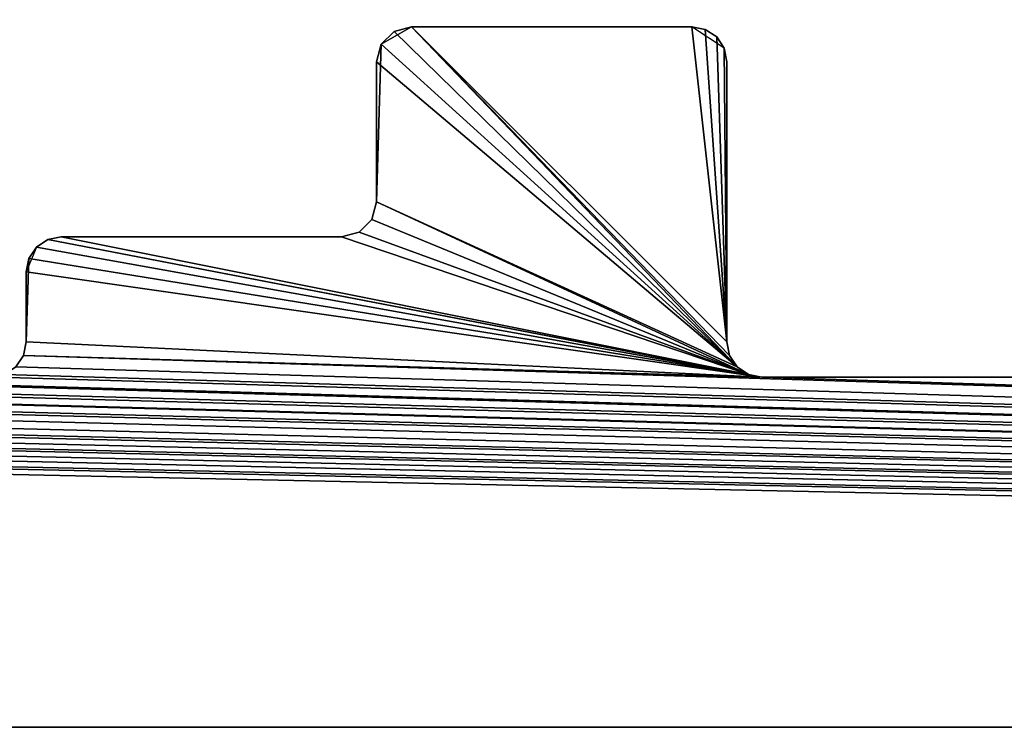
# Model space of a CAD drawing. Extents: x 0 to 122, y 0 to 122.
# Tile 49 of 256: x 36.45 to 43.48, y 0 to 5.05. Entities that reach past the tile are written whole.
import ezdxf

# ---------------------------------------------------------------- set-up
doc = ezdxf.new("R2010")
doc.units = 0
doc.header["$LTSCALE"] = 25.4
doc.layers.get('0').update_dxf_attribs({"color": 13, "linetype": 'CONTINUOUS'})

# ---------------------------------------------------------------- blocks, each defined once
blk = doc.blocks.new('GROOVE-I-7792-7793_STL_2')
at = {"color": 250}
for p, q in [((57.5347, -54.375, 125), (57.7512, -54.25, 125)), ((57.5347, -54.375), (57.6262, -54.2835)), ((57.5347, -54.375), (57.6262, -54.2835)), ((57.6262, -54.2835, 125), (57.5347, -54.375, 125)), ((57.6262, -54.2835), (57.7512, -54.25)), ((57.6262, -54.2835), (57.7512, -54.25)), ((57.7512, -54.25, 125), (57.6262, -54.2835, 125)), ((57.6262, -54.2835), (57.6262, -54.2835, 125)), ((57.6262, -54.2835), (57.6262, -54.2835, 125)), ((59.7512, -54.25, 125), (57.7512, -54.25, 125)), ((57.7512, -54.25), (59.7512, -54.25)), ((57.7512, -54.25, 125), (57.7512, -54.25)), ((59.7512, -54.25, 125), (57.7512, -54.25, 125)), ((57.7512, -54.25), (59.7512, -54.25)), ((57.7512, -54.25, 125), (57.7512, -54.25)), ((59.9821, -54.4043, 125), (59.7512, -54.25, 125)), ((59.7512, -54.25), (59.8468, -54.269)), ((59.7512, -54.25, 125), (59.7512, -54.25)), ((59.7512, -54.25), (59.8468, -54.269)), ((59.7512, -54.25, 125), (59.7512, -54.25)), ((59.8468, -54.269, 125), (59.7512, -54.25, 125)), ((59.8468, -54.269), (59.9279, -54.3232)), ((59.8468, -54.269), (59.9279, -54.3232)), ((59.8468, -54.269), (59.8468, -54.269, 125)), ((59.9279, -54.3232, 125), (59.8468, -54.269, 125)), ((59.8468, -54.269), (59.8468, -54.269, 125)), ((59.9279, -54.3232), (59.9821, -54.4043)), ((59.9279, -54.3232), (59.9821, -54.4043)), ((59.9279, -54.3232), (59.9279, -54.3232, 125)), ((59.9821, -54.4043, 125), (59.9279, -54.3232, 125)), ((59.9279, -54.3232), (59.9279, -54.3232, 125)), ((57.5347, -54.375, 125), (57.5012, -54.5, 125)), ((57.5012, -54.5), (57.5347, -54.375)), ((57.5012, -54.5), (57.5347, -54.375)), ((57.5347, -54.375, 125), (57.5012, -54.5, 125)), ((57.5347, -54.375), (57.5347, -54.375, 125)), ((57.5347, -54.375), (57.5347, -54.375, 125)), ((60.0012, -54.5, 125), (59.9821, -54.4043, 125)), ((59.9821, -54.4043), (60.0012, -54.5)), ((59.9821, -54.4043), (60.0012, -54.5)), ((59.9821, -54.4043), (59.9821, -54.4043, 125)), ((60.0012, -54.5, 125), (59.9821, -54.4043, 125)), ((59.9821, -54.4043), (59.9821, -54.4043, 125)), ((57.5012, -54.5, 125), (57.5012, -55.5, 125)), ((57.5012, -55.5), (57.5012, -54.5)), ((57.5012, -54.5, 125), (57.5012, -55.5, 125)), ((57.5012, -54.5, 125), (57.5012, -54.5)), ((57.5012, -55.5), (57.5012, -54.5)), ((57.5012, -54.5, 125), (57.5012, -54.5)), ((60.0012, -56.5, 125), (60.0012, -54.5, 125)), ((60.0012, -54.5), (60.0012, -56.5)), ((60.0012, -54.5, 125), (60.0012, -54.5)), ((60.0012, -56.5, 125), (60.0012, -54.5, 125)), ((60.0012, -54.5), (60.0012, -56.5)), ((60.0012, -54.5, 125), (60.0012, -54.5)), ((57.5012, -55.5, 125), (57.4677, -55.625, 125)), ((57.4677, -55.625), (57.5012, -55.5)), ((57.4677, -55.625), (57.5012, -55.5)), ((57.5012, -55.5, 125), (57.4677, -55.625, 125)), ((57.5012, -55.5, 125), (57.5012, -55.5)), ((57.5012, -55.5, 125), (57.5012, -55.5)), ((57.4677, -55.625, 125), (57.3762, -55.7165, 125)), ((57.3762, -55.7165), (57.4677, -55.625)), ((57.3762, -55.7165), (57.4677, -55.625)), ((57.4677, -55.625, 125), (57.3762, -55.7165, 125)), ((57.4677, -55.625), (57.4677, -55.625, 125)), ((57.4677, -55.625), (57.4677, -55.625, 125)), ((55.1555, -55.769, 125), (55.0744, -55.8232, 125)), ((55.0744, -55.8232), (55.1555, -55.769)), ((55.0744, -55.8232), (55.1555, -55.769)), ((55.1555, -55.769, 125), (55.0744, -55.8232, 125)), ((55.2512, -55.75, 125), (55.1555, -55.769, 125)), ((55.1555, -55.769), (55.2512, -55.75)), ((55.1555, -55.769), (55.2512, -55.75)), ((55.2512, -55.75, 125), (55.1555, -55.769, 125)), ((55.1555, -55.769), (55.1555, -55.769, 125)), ((55.1555, -55.769), (55.1555, -55.769, 125)), ((57.2512, -55.75, 125), (55.2512, -55.75, 125)), ((55.2512, -55.75), (57.2512, -55.75)), ((55.2512, -55.75, 125), (55.2512, -55.75)), ((57.2512, -55.75, 125), (55.2512, -55.75, 125)), ((55.2512, -55.75), (57.2512, -55.75)), ((55.2512, -55.75, 125), (55.2512, -55.75)), ((57.3762, -55.7165, 125), (57.2512, -55.75, 125)), ((57.2512, -55.75), (57.3762, -55.7165)), ((57.2512, -55.75), (57.3762, -55.7165)), ((57.3762, -55.7165, 125), (57.2512, -55.75, 125)), ((57.2512, -55.75, 125), (57.2512, -55.75)), ((57.2512, -55.75, 125), (57.2512, -55.75)), ((57.3762, -55.7165), (57.3762, -55.7165, 125)), ((57.3762, -55.7165), (57.3762, -55.7165, 125)), ((55.0744, -55.8232, 125), (55.0012, -56, 125)), ((55.0202, -55.9043), (55.0744, -55.8232)), ((55.0202, -55.9043), (55.0744, -55.8232)), ((55.0744, -55.8232, 125), (55.0202, -55.9043, 125)), ((55.0744, -55.8232), (55.0744, -55.8232, 125)), ((55.0744, -55.8232), (55.0744, -55.8232, 125)), ((55.0012, -56), (55.0202, -55.9043)), ((55.0012, -56), (55.0202, -55.9043)), ((55.0202, -55.9043, 125), (55.0012, -56, 125)), ((55.0202, -55.9043), (55.0202, -55.9043, 125)), ((55.0202, -55.9043), (55.0202, -55.9043, 125)), ((55.0012, -56, 125), (55.0012, -56.5, 125)), ((55.0012, -56.5), (55.0012, -56)), ((55.0012, -56, 125), (55.0012, -56.5, 125)), ((55.0012, -56, 125), (55.0012, -56)), ((55.0012, -56.5), (55.0012, -56)), ((55.0012, -56, 125), (55.0012, -56)), ((55.0012, -56.5, 125), (54.9821, -56.5957, 125)), ((54.9821, -56.5957), (55.0012, -56.5)), ((54.9821, -56.5957), (55.0012, -56.5)), ((55.0012, -56.5, 125), (54.9821, -56.5957, 125)), ((55.0012, -56.5, 125), (55.0012, -56.5)), ((55.0012, -56.5, 125), (55.0012, -56.5)), ((60.0202, -56.5957, 125), (60.0012, -56.5, 125)), ((60.0012, -56.5), (60.0202, -56.5957)), ((60.0012, -56.5, 125), (60.0012, -56.5)), ((60.0012, -56.5), (60.0202, -56.5957)), ((60.0012, -56.5, 125), (60.0012, -56.5)), ((60.0202, -56.5957, 125), (60.0012, -56.5, 125)), ((54.9821, -56.5957, 125), (54.9279, -56.6768, 125)), ((54.9279, -56.6768), (54.9821, -56.5957)), ((54.9279, -56.6768), (54.9821, -56.5957)), ((54.9821, -56.5957, 125), (54.9279, -56.6768, 125)), ((54.9821, -56.5957), (54.9821, -56.5957, 125)), ((54.9821, -56.5957), (54.9821, -56.5957, 125)), ((60.0744, -56.6768, 125), (60.0202, -56.5957, 125)), ((60.0202, -56.5957), (60.0744, -56.6768)), ((60.0202, -56.5957), (60.0744, -56.6768)), ((60.0202, -56.5957), (60.0202, -56.5957, 125)), ((60.0744, -56.6768, 125), (60.0202, -56.5957, 125)), ((60.0202, -56.5957), (60.0202, -56.5957, 125)), ((60.1555, -56.731, 125), (60.0744, -56.6768, 125)), ((60.0744, -56.6768), (60.1555, -56.731)), ((60.0744, -56.6768), (60.1555, -56.731)), ((60.0744, -56.6768), (60.0744, -56.6768, 125)), ((60.1555, -56.731, 125), (60.0744, -56.6768, 125)), ((60.0744, -56.6768), (60.0744, -56.6768, 125)), ((60.2512, -56.75, 125), (60.1555, -56.731, 125)), ((60.1555, -56.731), (60.2512, -56.75)), ((60.1555, -56.731), (60.2512, -56.75)), ((60.1555, -56.731), (60.1555, -56.731, 125)), ((60.2512, -56.75, 125), (60.1555, -56.731, 125)), ((60.1555, -56.731), (60.1555, -56.731, 125)), ((62.2512, -56.75, 125), (60.2512, -56.75, 125)), ((60.2512, -56.75), (62.2512, -56.75)), ((60.2512, -56.75, 125), (60.2512, -56.75)), ((62.2512, -56.75, 125), (60.2512, -56.75, 125)), ((60.2512, -56.75), (62.2512, -56.75)), ((60.2512, -56.75, 125), (60.2512, -56.75)), ((18.5012, -59.25, 125), (139.5012, -59.25, 125)), ((139.5012, -59.25), (18.5012, -59.25)), ((18.5012, -59.25, 125), (139.5012, -59.25, 125)), ((139.5012, -59.25), (18.5012, -59.25))]:
    blk.add_line(p, q, dxfattribs=at)
mesh = blk.add_polyface(dxfattribs=at)
corners = [(20.7512, -46.75, 125), (20.7512, -51.75, 125), (21.5202, -49.0957, 125), (22.7512, -51.75, 125), (21.5012, -49, 125), (21.2512, -46.75, 125), (21.3762, -46.7835, 125), (21.5744, -49.1768, 125), (21.6555, -49.231, 125), (21.7512, -49.25, 125), (22.7512, -49.25, 125), (22.9677, -51.625, 125), (22.9821, -49.4043, 125), (23.0012, -51.5, 125), (23.0012, -49.5, 125), (20.5202, -54.0957, 125), (22.0202, -56.5957, 125), (20.5744, -54.1768, 125), (57.7512, -54.25, 125), (60.0012, -56.5, 125), (59.7512, -54.25, 125), (21.5012, -47, 125), (20.7512, -41.75, 125), (20.7512, -44.25, 125), (21.7512, -44.25, 125), (21.7512, -41.75, 125), (21.9677, -44.125, 125), (21.8762, -41.7835, 125), (22.0012, -42, 125), (22.0012, -44, 125), (20.7512, -36.75, 125), (20.7512, -39.25, 125), (21.2512, -39.25, 125), (21.2512, -36.75, 125), (21.3468, -39.231, 125), (21.4821, -36.9043, 125), (21.5012, -39, 125), (21.5012, -37, 125), (20.5012, -29, 125), (21.0012, -32, 125), (21.0347, -31.875, 125), (20.6555, -34.269, 125), (20.7512, -34.25, 125), (20.9677, -34.125, 125), (21.0012, -34, 125), (20.7512, -24.25, 125), (20.7512, -26.75, 125), (21.2512, -26.75, 125), (21.2512, -24.25, 125), (21.4677, -26.625, 125), (21.4279, -24.3232, 125), (21.5012, -24.5, 125), (21.5012, -26.5, 125), (20.8762, -19.2835, 125), (20.6555, -21.769, 125), (20.8468, -21.731, 125), (21.0012, -21.5, 125), (21.0012, -19.5, 125)]
mesh.append_faces([[corners[k] for k in face] for face in [(12, 13, 14), (28, 26, 29), (35, 36, 37), (38, 39, 40), (39, 43, 44), (51, 49, 52), (53, 56, 57)]], dxfattribs={"vtx0": -1, "color": 250})
mesh.append_faces([[corners[k] for k in face] for face in [(0, 4, 5), (5, 4, 6), (2, 3, 7), (7, 3, 8), (8, 3, 9), (9, 3, 10), (10, 11, 12), (15, 16, 17), (18, 19, 20), (22, 24, 25), (25, 26, 27), (27, 26, 28), (30, 32, 33), (33, 34, 35), (45, 47, 48), (48, 49, 50), (50, 49, 51)]], dxfattribs={"vtx0": -1, "vtx1": -1, "color": 250})
mesh.append_faces([[corners[k] for k in face] for face in [(0, 1, 2)]], dxfattribs={"vtx0": -1, "vtx1": -1, "vtx2": -1, "color": 250})
mesh.append_faces([[corners[k] for k in face] for face in [(2, 1, 3), (0, 2, 4), (10, 3, 11), (12, 11, 13), (22, 23, 24), (25, 24, 26), (30, 31, 32), (33, 32, 34), (35, 34, 36), (39, 41, 42), (39, 42, 43), (45, 46, 47), (48, 47, 49), (53, 54, 55), (53, 55, 56)]], dxfattribs={"vtx0": -1, "vtx2": -1, "color": 250})
mesh.append_faces([[corners[k] for k in face] for face in [(21, 6, 4)]], dxfattribs={"vtx1": -1, "color": 250})
mesh = blk.add_polyface(dxfattribs=at)
corners = [(22.2512, -56.75, 125), (18.5012, -59.25, 125), (139.5012, -59.25, 125), (24.7512, -56.75, 125), (24.8468, -56.731, 125), (24.9279, -56.6768, 125), (30.2512, -56.75, 125), (32.2512, -56.75, 125), (32.3468, -56.731, 125), (35.2512, -56.75, 125), (55.1555, -55.769, 125), (60.2512, -56.75, 125), (60.1555, -56.731, 125), (57.4677, -55.625, 125), (57.5012, -55.5, 125), (60.0744, -56.6768, 125), (57.5012, -54.5, 125), (57.5347, -54.375, 125), (57.7512, -54.25, 125), (60.0202, -56.5957, 125), (60.0012, -56.5, 125), (59.7512, -54.25, 125), (59.9821, -54.4043, 125), (62.4279, -56.6768, 125), (65.2512, -56.75, 125), (62.4821, -56.5957, 125), (62.5012, -56.5, 125), (65.1555, -56.731, 125), (62.5012, -55, 125), (65.0744, -56.6768, 125), (62.6555, -54.769, 125), (62.7512, -54.75, 125), (65.0202, -56.5957, 125), (65.0012, -56.5, 125), (64.7512, -54.75, 125), (64.8762, -54.7835, 125), (67.3762, -56.7165, 125), (70.2512, -56.75, 125), (67.4677, -56.625, 125), (67.5012, -56.5, 125), (70.1555, -56.731, 125), (67.5012, -56, 125), (67.5202, -55.9043, 125), (67.7512, -55.75, 125), (70.0744, -56.6768, 125), (70.0202, -56.5957, 125), (69.7512, -55.75, 125), (70.0012, -56.5, 125), (69.9279, -55.8232, 125), (70.0012, -56, 125), (65.0012, -55, 125), (60.0012, -54.5, 125)]
mesh.append_faces([[corners[k] for k in face] for face in [(0, 2, 3), (3, 2, 4), (4, 2, 5), (6, 2, 7), (7, 2, 8), (13, 12, 14), (16, 15, 17), (17, 15, 18), (21, 20, 22), (23, 24, 25), (25, 24, 26), (26, 27, 28), (28, 29, 30), (30, 29, 31), (31, 33, 34), (34, 33, 35), (36, 37, 38), (38, 37, 39), (39, 40, 41), (41, 40, 42), (42, 40, 43), (43, 45, 46), (46, 47, 48)]], dxfattribs={"vtx0": -1, "vtx1": -1, "color": 250})
mesh.append_faces([[corners[k] for k in face] for face in [(5, 2, 6), (8, 2, 9)]], dxfattribs={"vtx0": -1, "vtx1": -1, "vtx2": -1, "color": 250})
mesh.append_faces([[corners[k] for k in face] for face in [(0, 1, 2), (10, 11, 12), (14, 12, 15), (18, 15, 19), (18, 19, 20), (26, 24, 27), (28, 27, 29), (31, 29, 32), (31, 32, 33), (39, 37, 40), (43, 40, 44), (43, 44, 45), (46, 45, 47)]], dxfattribs={"vtx0": -1, "vtx2": -1, "color": 250})
mesh.append_faces([[corners[k] for k in face] for face in [(49, 48, 47), (50, 35, 33), (51, 22, 20)]], dxfattribs={"vtx1": -1, "color": 250})
mesh = blk.add_polyface(dxfattribs=at)
corners = [(55.0202, -55.9043), (55.0012, -56.5), (55.0012, -56), (57.5347, -54.375), (57.5012, -55.5), (57.5012, -54.5), (62.5202, -54.9043), (62.5012, -56.5), (62.5012, -55), (18.5012, -59.25), (22.2512, -56.75), (139.5012, -59.25), (24.7512, -56.75), (24.8468, -56.731), (24.9279, -56.6768), (30.2512, -56.75), (52.7512, -56.75), (50.0012, -56.5), (52.6555, -56.731), (50.2512, -55.25), (52.5744, -56.6768), (52.5202, -56.5957), (52.2512, -55.25), (52.5012, -56.5), (52.3468, -55.269), (52.4279, -55.3232), (52.4821, -55.4043), (52.5012, -55.5), (60.2512, -56.75), (54.9821, -56.5957), (55.0744, -55.8232), (55.1555, -55.769), (60.1555, -56.731), (55.2512, -55.75), (57.2512, -55.75), (57.3762, -55.7165), (57.4677, -55.625), (60.0744, -56.6768), (57.6262, -54.2835), (57.7512, -54.25), (60.0202, -56.5957), (60.0012, -56.5), (59.7512, -54.25), (59.8468, -54.269), (59.9279, -54.3232), (59.9821, -54.4043), (60.0012, -54.5), (65.2512, -56.75), (62.4279, -56.6768), (62.4821, -56.5957), (65.1555, -56.731), (65.0744, -56.6768), (62.5744, -54.8232), (62.6555, -54.769), (62.7512, -54.75), (65.0202, -56.5957), (65.0012, -56.5), (64.7512, -54.75), (64.8762, -54.7835), (64.9677, -54.875)]
mesh.append_faces([[corners[k] for k in face] for face in [(0, 1, 2), (3, 4, 5), (6, 7, 8), (23, 26, 27), (41, 45, 46)]], dxfattribs={"vtx0": -1, "color": 250})
mesh.append_faces([[corners[k] for k in face] for face in [(9, 10, 11), (16, 17, 18), (18, 19, 20), (21, 22, 23), (28, 31, 32), (32, 4, 37), (37, 39, 40), (40, 39, 41), (47, 7, 50), (50, 7, 51), (51, 54, 55), (55, 54, 56)]], dxfattribs={"vtx0": -1, "vtx1": -1, "color": 250})
mesh.append_faces([[corners[k] for k in face] for face in [(11, 14, 15), (28, 1, 0), (37, 4, 3), (51, 7, 6)]], dxfattribs={"vtx0": -1, "vtx1": -1, "vtx2": -1, "color": 250})
mesh.append_faces([[corners[k] for k in face] for face in [(11, 10, 12), (11, 12, 13), (11, 13, 14), (23, 22, 24), (23, 24, 25), (23, 25, 26), (28, 29, 1), (28, 0, 30), (28, 30, 31), (32, 31, 33), (32, 33, 34), (32, 34, 35), (32, 35, 36), (32, 36, 4), (37, 3, 38), (37, 38, 39), (41, 39, 42), (41, 42, 43), (41, 43, 44), (41, 44, 45), (47, 48, 49), (47, 49, 7), (51, 6, 52), (51, 52, 53), (51, 53, 54), (56, 54, 57), (56, 57, 58), (56, 58, 59)]], dxfattribs={"vtx0": -1, "vtx2": -1, "color": 250})
mesh = blk.add_polyface(dxfattribs=at)
corners = [(54.9821, -56.5957, 125), (139.5012, -59.25, 125), (60.2512, -56.75, 125), (62.2512, -56.75, 125), (62.3468, -56.731, 125), (62.4279, -56.6768, 125), (65.2512, -56.75, 125), (67.2512, -56.75, 125), (67.3762, -56.7165, 125), (70.2512, -56.75, 125), (72.2512, -56.75, 125), (72.3762, -56.7165, 125), (72.4677, -56.625, 125), (84.9279, -56.6768, 125), (87.7512, -56.75, 125), (84.9821, -56.5957, 125), (85.0012, -56.5, 125), (87.6262, -56.7165, 125), (85.0012, -56, 125), (85.0347, -55.875, 125), (85.2512, -55.75, 125), (87.5347, -56.625, 125), (87.2512, -55.75, 125), (87.5012, -56.5, 125), (87.4821, -55.9043, 125), (90.0012, -56.5, 125), (95.2512, -56.75, 125), (90.0012, -56, 125), (90.0202, -55.9043, 125), (90.0744, -55.8232, 125), (90.1555, -55.769, 125), (95.1555, -56.731, 125), (90.2512, -55.75, 125), (92.2512, -55.75, 125), (92.3762, -55.7165, 125), (92.4677, -55.625, 125), (92.5012, -55.5, 125), (95.0744, -56.6768, 125), (92.5012, -54.5, 125), (92.5347, -54.375, 125), (92.7512, -54.25, 125), (95.0202, -56.5957, 125), (95.0012, -56.5, 125), (94.7512, -54.25, 125), (94.8762, -54.2835, 125), (95.0012, -54.5, 125), (87.5012, -56, 125)]
mesh.append_faces([[corners[k] for k in face] for face in [(2, 1, 3), (3, 1, 4), (4, 1, 5), (6, 1, 7), (7, 1, 8), (9, 1, 10), (10, 1, 11), (11, 1, 12), (13, 14, 15), (15, 14, 16), (16, 17, 18), (18, 17, 19), (19, 17, 20), (20, 21, 22), (22, 23, 24), (25, 26, 27), (27, 26, 28), (28, 26, 29), (29, 26, 30), (30, 31, 32), (32, 31, 33), (33, 31, 34), (34, 31, 35), (35, 31, 36), (36, 37, 38), (38, 37, 39), (39, 37, 40), (40, 42, 43), (43, 42, 44)]], dxfattribs={"vtx0": -1, "vtx1": -1, "color": 250})
mesh.append_faces([[corners[k] for k in face] for face in [(0, 1, 2), (5, 1, 6), (8, 1, 9)]], dxfattribs={"vtx0": -1, "vtx1": -1, "vtx2": -1, "color": 250})
mesh.append_faces([[corners[k] for k in face] for face in [(16, 14, 17), (20, 17, 21), (22, 21, 23), (30, 26, 31), (36, 31, 37), (40, 37, 41), (40, 41, 42)]], dxfattribs={"vtx0": -1, "vtx2": -1, "color": 250})
mesh.append_faces([[corners[k] for k in face] for face in [(45, 44, 42), (46, 24, 23)]], dxfattribs={"vtx1": -1, "color": 250})
mesh = blk.add_polyface(dxfattribs=at)
corners = [(85.0347, -55.875), (85.0012, -56.5), (85.0012, -56), (92.5347, -54.375), (92.5012, -55.5), (92.5012, -54.5), (97.5347, -55.875), (97.5012, -56.5), (97.5012, -56), (139.5012, -59.25), (54.9821, -56.5957), (60.2512, -56.75), (62.2512, -56.75), (62.3468, -56.731), (62.4279, -56.6768), (65.2512, -56.75), (67.2512, -56.75), (67.3762, -56.7165), (70.2512, -56.75), (77.7512, -56.75), (79.7512, -56.75), (87.7512, -56.75), (84.9279, -56.6768), (84.9821, -56.5957), (87.6262, -56.7165), (85.1262, -55.7835), (85.2512, -55.75), (87.5347, -56.625), (87.2512, -55.75), (87.5012, -56.5), (87.3468, -55.769), (87.4279, -55.8232), (87.4821, -55.9043), (87.5012, -56), (95.2512, -56.75), (89.9821, -56.5957), (90.1555, -55.769), (95.1555, -56.731), (90.2512, -55.75), (92.2512, -55.75), (92.3762, -55.7165), (92.4677, -55.625), (95.0744, -56.6768), (92.6262, -54.2835), (92.7512, -54.25), (95.0202, -56.5957), (95.0012, -56.5), (94.7512, -54.25), (94.8762, -54.2835), (94.9677, -54.375), (95.0012, -54.5), (100.2512, -56.75), (97.4821, -56.5957), (100.1555, -56.731), (97.6262, -55.7835), (97.7512, -55.75), (100.0744, -56.6768), (100.0202, -56.5957), (99.7512, -55.75)]
mesh.append_faces([[corners[k] for k in face] for face in [(0, 1, 2), (3, 4, 5), (6, 7, 8), (29, 32, 33), (46, 49, 50)]], dxfattribs={"vtx0": -1, "color": 250})
mesh.append_faces([[corners[k] for k in face] for face in [(21, 1, 24), (24, 26, 27), (27, 28, 29), (34, 36, 37), (37, 4, 42), (42, 44, 45), (45, 44, 46), (56, 55, 57)]], dxfattribs={"vtx0": -1, "vtx1": -1, "color": 250})
mesh.append_faces([[corners[k] for k in face] for face in [(9, 10, 11), (9, 14, 15), (9, 17, 18), (24, 1, 0), (42, 4, 3), (53, 7, 6)]], dxfattribs={"vtx0": -1, "vtx1": -1, "vtx2": -1, "color": 250})
mesh.append_faces([[corners[k] for k in face] for face in [(9, 11, 12), (9, 12, 13), (9, 13, 14), (9, 15, 16), (9, 16, 17), (9, 18, 19), (9, 19, 20), (21, 22, 23), (21, 23, 1), (24, 0, 25), (24, 25, 26), (27, 26, 28), (29, 28, 30), (29, 30, 31), (29, 31, 32), (34, 35, 36), (37, 36, 38), (37, 38, 39), (37, 39, 40), (37, 40, 41), (37, 41, 4), (42, 3, 43), (42, 43, 44), (46, 44, 47), (46, 47, 48), (46, 48, 49), (51, 52, 7), (53, 6, 54), (53, 54, 55), (57, 55, 58)]], dxfattribs={"vtx0": -1, "vtx2": -1, "color": 250})
mesh = blk.add_polyface(dxfattribs=at)
corners = [(57.6262, -54.2835, 125), (57.5347, -54.375), (57.5347, -54.375, 125), (57.6262, -54.2835)]
mesh.append_faces([[corners[k] for k in face] for face in [(0, 1, 2), (1, 0, 3)]], dxfattribs={"vtx0": -1, "color": 250})
mesh = blk.add_polyface(dxfattribs=at)
corners = [(57.6262, -54.2835, 125), (57.7512, -54.25), (57.6262, -54.2835), (57.7512, -54.25, 125)]
mesh.append_faces([[corners[k] for k in face] for face in [(0, 1, 2), (1, 0, 3)]], dxfattribs={"vtx0": -1, "color": 250})
mesh = blk.add_polyface(dxfattribs=at)
corners = [(57.7512, -54.25, 125), (59.7512, -54.25), (57.7512, -54.25), (59.7512, -54.25, 125)]
mesh.append_faces([[corners[k] for k in face] for face in [(0, 1, 2), (1, 0, 3)]], dxfattribs={"vtx0": -1, "color": 250})
mesh = blk.add_polyface(dxfattribs=at)
corners = [(59.7512, -54.25, 125), (59.8468, -54.269), (59.7512, -54.25), (59.8468, -54.269, 125)]
mesh.append_faces([[corners[k] for k in face] for face in [(0, 1, 2), (1, 0, 3)]], dxfattribs={"vtx0": -1, "color": 250})
mesh = blk.add_polyface(dxfattribs=at)
corners = [(59.8468, -54.269, 125), (59.9279, -54.3232), (59.8468, -54.269), (59.9279, -54.3232, 125)]
mesh.append_faces([[corners[k] for k in face] for face in [(0, 1, 2), (1, 0, 3)]], dxfattribs={"vtx0": -1, "color": 250})
mesh = blk.add_polyface(dxfattribs=at)
corners = [(59.9279, -54.3232), (59.9821, -54.4043, 125), (59.9821, -54.4043), (59.9279, -54.3232, 125)]
mesh.append_faces([[corners[k] for k in face] for face in [(0, 1, 2), (1, 0, 3)]], dxfattribs={"vtx0": -1, "color": 250})
mesh = blk.add_polyface(dxfattribs=at)
corners = [(57.5347, -54.375, 125), (57.5012, -54.5), (57.5012, -54.5, 125), (57.5347, -54.375)]
mesh.append_faces([[corners[k] for k in face] for face in [(0, 1, 2), (1, 0, 3)]], dxfattribs={"vtx0": -1, "color": 250})
mesh = blk.add_polyface(dxfattribs=at)
corners = [(59.9821, -54.4043), (60.0012, -54.5, 125), (60.0012, -54.5), (59.9821, -54.4043, 125)]
mesh.append_faces([[corners[k] for k in face] for face in [(0, 1, 2), (1, 0, 3)]], dxfattribs={"vtx0": -1, "color": 250})
mesh = blk.add_polyface(dxfattribs=at)
corners = [(37.2512, -56.75, 125), (42.7512, -56.75, 125), (42.6555, -56.731, 125), (40.2512, -56.25, 125), (40.1262, -56.2165, 125), (42.5744, -56.6768, 125), (42.2512, -56.25, 125), (42.5202, -56.5957, 125), (42.3762, -56.2835, 125), (42.5012, -56.5, 125), (44.9279, -56.6768, 125), (47.7512, -56.75, 125), (44.9821, -56.5957, 125), (45.0012, -56.5, 125), (47.6262, -56.7165, 125), (45.0012, -56, 125), (45.0347, -55.875, 125), (45.2512, -55.75, 125), (47.5347, -56.625, 125), (47.2512, -55.75, 125), (47.5012, -56.5, 125), (47.3762, -55.7835, 125), (49.9279, -56.6768, 125), (52.7512, -56.75, 125), (49.9821, -56.5957, 125), (50.0012, -56.5, 125), (52.6555, -56.731, 125), (50.0012, -55.5, 125), (50.0347, -55.375, 125), (50.2512, -55.25, 125), (52.5744, -56.6768, 125), (52.5202, -56.5957, 125), (52.2512, -55.25, 125), (52.5012, -56.5, 125), (52.4821, -55.4043, 125), (54.9821, -56.5957, 125), (60.2512, -56.75, 125), (55.0012, -56.5, 125), (55.0012, -56, 125), (55.0744, -55.8232, 125), (55.1555, -55.769, 125), (60.1555, -56.731, 125), (55.2512, -55.75, 125), (57.2512, -55.75, 125), (57.3762, -55.7165, 125), (57.4677, -55.625, 125), (57.5012, -55.5, 125), (60.0744, -56.6768, 125), (57.5012, -54.5, 125), (52.5012, -55.5, 125), (47.5012, -56, 125), (35.0012, -56, 125), (34.8762, -55.7835, 125), (35.0012, -56.5, 125)]
mesh.append_faces([[corners[k] for k in face] for face in [(0, 3, 4), (8, 7, 9)]], dxfattribs={"vtx0": -1, "color": 250})
mesh.append_faces([[corners[k] for k in face] for face in [(3, 5, 6), (6, 7, 8), (10, 11, 12), (12, 11, 13), (13, 14, 15), (15, 14, 16), (16, 14, 17), (17, 18, 19), (19, 20, 21), (22, 23, 24), (24, 23, 25), (25, 26, 27), (27, 26, 28), (28, 26, 29), (29, 31, 32), (32, 33, 34), (35, 36, 37), (37, 36, 38), (38, 36, 39), (39, 36, 40), (40, 41, 42), (42, 41, 43), (43, 41, 44), (44, 41, 45), (46, 47, 48)]], dxfattribs={"vtx0": -1, "vtx1": -1, "color": 250})
mesh.append_faces([[corners[k] for k in face] for face in [(0, 2, 3)]], dxfattribs={"vtx0": -1, "vtx1": -1, "vtx2": -1, "color": 250})
mesh.append_faces([[corners[k] for k in face] for face in [(0, 1, 2), (3, 2, 5), (6, 5, 7), (13, 11, 14), (17, 14, 18), (19, 18, 20), (25, 23, 26), (29, 26, 30), (29, 30, 31), (32, 31, 33)]], dxfattribs={"vtx0": -1, "vtx2": -1, "color": 250})
mesh.append_faces([[corners[k] for k in face] for face in [(49, 34, 33), (50, 21, 20), (51, 52, 53)]], dxfattribs={"vtx1": -1, "color": 250})
mesh = blk.add_polyface(dxfattribs=at)
corners = [(57.5012, -54.5, 125), (57.5012, -55.5), (57.5012, -55.5, 125), (57.5012, -54.5)]
mesh.append_faces([[corners[k] for k in face] for face in [(0, 1, 2), (1, 0, 3)]], dxfattribs={"vtx0": -1, "color": 250})
mesh = blk.add_polyface(dxfattribs=at)
corners = [(60.0012, -54.5), (60.0012, -56.5, 125), (60.0012, -56.5), (60.0012, -54.5, 125)]
mesh.append_faces([[corners[k] for k in face] for face in [(0, 1, 2), (1, 0, 3)]], dxfattribs={"vtx0": -1, "color": 250})
mesh = blk.add_polyface(dxfattribs=at)
corners = [(67.5202, -55.9043), (67.5012, -56.5), (67.5012, -56), (80.0202, -55.4043), (80.0012, -56.5), (80.0012, -55.5), (139.5012, -59.25), (30.2512, -56.75), (32.2512, -56.75), (32.3468, -56.731), (35.2512, -56.75), (37.2512, -56.75), (37.3468, -56.731), (37.4279, -56.6768), (42.7512, -56.75), (44.7512, -56.75), (44.8468, -56.731), (44.9279, -56.6768), (47.7512, -56.75), (49.7512, -56.75), (49.8468, -56.731), (49.9279, -56.6768), (52.7512, -56.75), (54.7512, -56.75), (54.8468, -56.731), (54.9279, -56.6768), (54.9821, -56.5957), (65.0012, -56.5), (64.9677, -54.875), (65.0012, -55), (70.2512, -56.75), (67.3762, -56.7165), (67.4677, -56.625), (70.1555, -56.731), (67.5744, -55.8232), (67.6555, -55.769), (67.7512, -55.75), (70.0744, -56.6768), (70.0202, -56.5957), (69.7512, -55.75), (69.8468, -55.769), (70.0012, -56.5), (69.9279, -55.8232), (69.9821, -55.9043), (70.0012, -56), (82.7512, -56.75), (79.8762, -56.7165), (79.9677, -56.625), (82.6262, -56.7165), (80.0744, -55.3232), (80.1555, -55.269), (80.2512, -55.25), (82.5347, -56.625), (82.5012, -56.5), (82.2512, -55.25), (82.3762, -55.2835), (82.4677, -55.375), (82.5012, -55.5)]
mesh.append_faces([[corners[k] for k in face] for face in [(0, 1, 2), (3, 4, 5), (27, 28, 29), (41, 43, 44), (53, 56, 57)]], dxfattribs={"vtx0": -1, "color": 250})
mesh.append_faces([[corners[k] for k in face] for face in [(30, 1, 33), (33, 36, 37), (37, 36, 38), (38, 40, 41), (45, 4, 48), (48, 51, 52), (52, 51, 53)]], dxfattribs={"vtx0": -1, "vtx1": -1, "color": 250})
mesh.append_faces([[corners[k] for k in face] for face in [(6, 9, 10), (6, 13, 14), (6, 17, 18), (6, 21, 22), (33, 1, 0), (48, 4, 3)]], dxfattribs={"vtx0": -1, "vtx1": -1, "vtx2": -1, "color": 250})
mesh.append_faces([[corners[k] for k in face] for face in [(6, 7, 8), (6, 8, 9), (6, 10, 11), (6, 11, 12), (6, 12, 13), (6, 14, 15), (6, 15, 16), (6, 16, 17), (6, 18, 19), (6, 19, 20), (6, 20, 21), (6, 22, 23), (6, 23, 24), (6, 24, 25), (6, 25, 26), (30, 31, 32), (30, 32, 1), (33, 0, 34), (33, 34, 35), (33, 35, 36), (38, 36, 39), (38, 39, 40), (41, 40, 42), (41, 42, 43), (45, 46, 47), (45, 47, 4), (48, 3, 49), (48, 49, 50), (48, 50, 51), (53, 51, 54), (53, 54, 55), (53, 55, 56)]], dxfattribs={"vtx0": -1, "vtx2": -1, "color": 250})
mesh = blk.add_polyface(dxfattribs=at)
corners = [(35.2512, -56.75, 125), (139.5012, -59.25, 125), (37.2512, -56.75, 125), (42.7512, -56.75, 125), (44.7512, -56.75, 125), (44.8468, -56.731, 125), (44.9279, -56.6768, 125), (47.7512, -56.75, 125), (49.7512, -56.75, 125), (49.8468, -56.731, 125), (49.9279, -56.6768, 125), (52.7512, -56.75, 125), (54.7512, -56.75, 125), (54.8468, -56.731, 125), (54.9279, -56.6768, 125), (54.9821, -56.5957, 125), (72.4677, -56.625, 125), (77.7512, -56.75, 125), (72.5012, -56.5, 125), (77.6555, -56.731, 125), (75.2512, -56.25, 125), (75.1262, -56.2165, 125), (72.5012, -55.5, 125), (72.5347, -55.375, 125), (72.7512, -55.25, 125), (75.0347, -56.125, 125), (74.7512, -55.25, 125), (75.0012, -56, 125), (74.8762, -55.2835, 125), (77.5744, -56.6768, 125), (77.2512, -56.25, 125), (77.5202, -56.5957, 125), (77.4821, -56.4043, 125), (79.8762, -56.7165, 125), (82.7512, -56.75, 125), (79.9677, -56.625, 125), (80.0012, -56.5, 125), (82.6262, -56.7165, 125), (80.0012, -55.5, 125), (80.0202, -55.4043, 125), (80.2512, -55.25, 125), (82.5347, -56.625, 125), (82.5012, -56.5, 125), (82.2512, -55.25, 125), (82.3762, -55.2835, 125), (82.5012, -55.5, 125), (75.0012, -55.5, 125)]
mesh.append_faces([[corners[k] for k in face] for face in [(30, 31, 32)]], dxfattribs={"vtx0": -1, "color": 250})
mesh.append_faces([[corners[k] for k in face] for face in [(0, 1, 2), (3, 1, 4), (4, 1, 5), (5, 1, 6), (7, 1, 8), (8, 1, 9), (9, 1, 10), (11, 1, 12), (12, 1, 13), (13, 1, 14), (14, 1, 15), (16, 17, 18), (18, 21, 22), (22, 21, 23), (23, 21, 24), (24, 25, 26), (26, 27, 28), (20, 29, 30), (33, 34, 35), (35, 34, 36), (36, 37, 38), (38, 37, 39), (39, 37, 40), (40, 42, 43), (43, 42, 44)]], dxfattribs={"vtx0": -1, "vtx1": -1, "color": 250})
mesh.append_faces([[corners[k] for k in face] for face in [(2, 1, 3), (6, 1, 7), (10, 1, 11), (18, 19, 20)]], dxfattribs={"vtx0": -1, "vtx1": -1, "vtx2": -1, "color": 250})
mesh.append_faces([[corners[k] for k in face] for face in [(18, 17, 19), (18, 20, 21), (24, 21, 25), (26, 25, 27), (20, 19, 29), (30, 29, 31), (36, 34, 37), (40, 37, 41), (40, 41, 42)]], dxfattribs={"vtx0": -1, "vtx2": -1, "color": 250})
mesh.append_faces([[corners[k] for k in face] for face in [(45, 44, 42), (46, 28, 27)]], dxfattribs={"vtx1": -1, "color": 250})
mesh = blk.add_polyface(dxfattribs=at)
corners = [(57.5012, -55.5, 125), (57.4677, -55.625), (57.4677, -55.625, 125), (57.5012, -55.5)]
mesh.append_faces([[corners[k] for k in face] for face in [(0, 1, 2), (1, 0, 3)]], dxfattribs={"vtx0": -1, "color": 250})
mesh = blk.add_polyface(dxfattribs=at)
corners = [(57.3762, -55.7165, 125), (57.4677, -55.625), (57.3762, -55.7165), (57.4677, -55.625, 125)]
mesh.append_faces([[corners[k] for k in face] for face in [(0, 1, 2), (1, 0, 3)]], dxfattribs={"vtx0": -1, "color": 250})
mesh = blk.add_polyface(dxfattribs=at)
corners = [(55.0744, -55.8232, 125), (55.1555, -55.769), (55.0744, -55.8232), (55.1555, -55.769, 125)]
mesh.append_faces([[corners[k] for k in face] for face in [(0, 1, 2), (1, 0, 3)]], dxfattribs={"vtx0": -1, "color": 250})
mesh = blk.add_polyface(dxfattribs=at)
corners = [(55.1555, -55.769, 125), (55.2512, -55.75), (55.1555, -55.769), (55.2512, -55.75, 125)]
mesh.append_faces([[corners[k] for k in face] for face in [(0, 1, 2), (1, 0, 3)]], dxfattribs={"vtx0": -1, "color": 250})
mesh = blk.add_polyface(dxfattribs=at)
corners = [(55.2512, -55.75, 125), (57.2512, -55.75), (55.2512, -55.75), (57.2512, -55.75, 125)]
mesh.append_faces([[corners[k] for k in face] for face in [(0, 1, 2), (1, 0, 3)]], dxfattribs={"vtx0": -1, "color": 250})
mesh = blk.add_polyface(dxfattribs=at)
corners = [(57.2512, -55.75, 125), (57.3762, -55.7165), (57.2512, -55.75), (57.3762, -55.7165, 125)]
mesh.append_faces([[corners[k] for k in face] for face in [(0, 1, 2), (1, 0, 3)]], dxfattribs={"vtx0": -1, "color": 250})
mesh = blk.add_polyface(dxfattribs=at)
corners = [(55.0744, -55.8232, 125), (55.0202, -55.9043), (55.0202, -55.9043, 125), (55.0744, -55.8232)]
mesh.append_faces([[corners[k] for k in face] for face in [(0, 1, 2), (1, 0, 3)]], dxfattribs={"vtx0": -1, "color": 250})
mesh = blk.add_polyface(dxfattribs=at)
corners = [(55.0202, -55.9043, 125), (55.0012, -56), (55.0012, -56, 125), (55.0202, -55.9043)]
mesh.append_faces([[corners[k] for k in face] for face in [(0, 1, 2), (1, 0, 3)]], dxfattribs={"vtx0": -1, "color": 250})
mesh = blk.add_polyface(dxfattribs=at)
corners = [(55.0012, -56, 125), (55.0012, -56.5), (55.0012, -56.5, 125), (55.0012, -56)]
mesh.append_faces([[corners[k] for k in face] for face in [(0, 1, 2), (1, 0, 3)]], dxfattribs={"vtx0": -1, "color": 250})
mesh = blk.add_polyface(dxfattribs=at)
corners = [(55.0012, -56.5, 125), (54.9821, -56.5957), (54.9821, -56.5957, 125), (55.0012, -56.5)]
mesh.append_faces([[corners[k] for k in face] for face in [(0, 1, 2), (1, 0, 3)]], dxfattribs={"vtx0": -1, "color": 250})
mesh = blk.add_polyface(dxfattribs=at)
corners = [(60.0012, -56.5), (60.0202, -56.5957, 125), (60.0202, -56.5957), (60.0012, -56.5, 125)]
mesh.append_faces([[corners[k] for k in face] for face in [(0, 1, 2), (1, 0, 3)]], dxfattribs={"vtx0": -1, "color": 250})
mesh = blk.add_polyface(dxfattribs=at)
corners = [(54.9821, -56.5957, 125), (54.9279, -56.6768), (54.9279, -56.6768, 125), (54.9821, -56.5957)]
mesh.append_faces([[corners[k] for k in face] for face in [(0, 1, 2), (1, 0, 3)]], dxfattribs={"vtx0": -1, "color": 250})
mesh = blk.add_polyface(dxfattribs=at)
corners = [(60.0202, -56.5957), (60.0744, -56.6768, 125), (60.0744, -56.6768), (60.0202, -56.5957, 125)]
mesh.append_faces([[corners[k] for k in face] for face in [(0, 1, 2), (1, 0, 3)]], dxfattribs={"vtx0": -1, "color": 250})
mesh = blk.add_polyface(dxfattribs=at)
corners = [(60.0744, -56.6768, 125), (60.1555, -56.731), (60.0744, -56.6768), (60.1555, -56.731, 125)]
mesh.append_faces([[corners[k] for k in face] for face in [(0, 1, 2), (1, 0, 3)]], dxfattribs={"vtx0": -1, "color": 250})
mesh = blk.add_polyface(dxfattribs=at)
corners = [(60.1555, -56.731, 125), (60.2512, -56.75), (60.1555, -56.731), (60.2512, -56.75, 125)]
mesh.append_faces([[corners[k] for k in face] for face in [(0, 1, 2), (1, 0, 3)]], dxfattribs={"vtx0": -1, "color": 250})
mesh = blk.add_polyface(dxfattribs=at)
corners = [(60.2512, -56.75, 125), (62.2512, -56.75), (60.2512, -56.75), (62.2512, -56.75, 125)]
mesh.append_faces([[corners[k] for k in face] for face in [(0, 1, 2), (1, 0, 3)]], dxfattribs={"vtx0": -1, "color": 250})
mesh = blk.add_polyface(dxfattribs=at)
corners = [(139.5012, -59.25, 125), (18.5012, -59.25), (139.5012, -59.25), (18.5012, -59.25, 125)]
mesh.append_faces([[corners[k] for k in face] for face in [(0, 1, 2), (1, 0, 3)]], dxfattribs={"vtx0": -1, "color": 250})

msp = doc.modelspace()

# ---------------------------------------------------------------- block references
at = {"color": 0}
msp.add_blockref('GROOVE-I-7792-7793_STL_2', (-18.5012, 59.25), dxfattribs=at)

doc.saveas('drawing.dxf')
